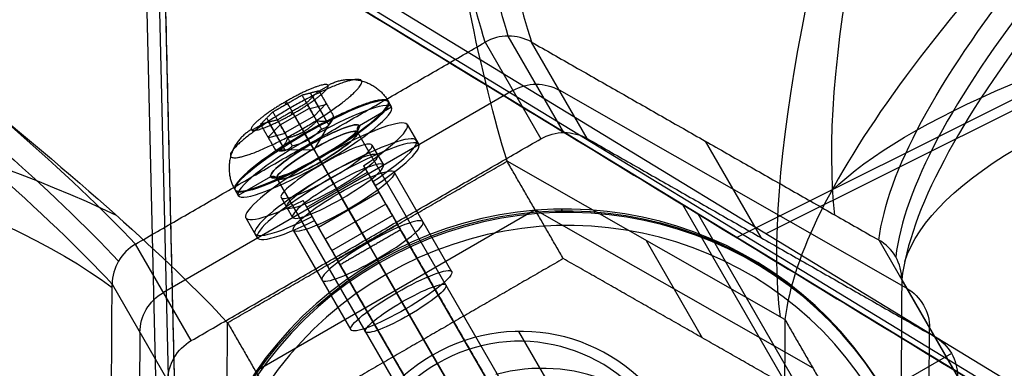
# Model space of a CAD drawing. Header units: millimetres. Extents: x -273 to 273, y -262 to 262.
# Tile 37 of 256: x -100 to -58, y 142 to 157. Entities that reach past the tile are written whole.
import ezdxf

# ---------------------------------------------------------------- set-up
doc = ezdxf.new("R2010")
doc.units = ezdxf.units.MM
doc.header["$MEASUREMENT"] = 0
doc.layers.add('Default', color=7, linetype='Continuous', true_color=0x000000)

# ---------------------------------------------------------------- blocks, each defined once
blk = doc.blocks.new('Block 02')
at = {"layer": 'Default', "color": 7, "true_color": 0xecf1ef}
for p, q in [((-92.186, -54.775, 960.46), (-94.715, -162.139, 984.622)), ((-91.638, -54.77, 960.538), (-94.167, -162.134, 984.7)), ((-93.919, -162.143, 984.686), (-91.39, -54.779, 960.524)), ((-35.401, -87.104, 960.524), (-70.965, -148.703, 978.76)), ((-37.237, -89.54, 956.138), (-71.615, -149.085, 973.766)), ((-1.745, -106.535, 960.524), (-93.461, -162.408, 984.686)), ((-1.619, -106.737, 960.538), (-93.334, -162.609, 984.7)), ((-93.059, -163.095, 984.622), (-1.343, -107.223, 960.46)), ((-94.908, -143.601, 780.098), (-95.004, -126.447, 782.49)), ((-61.113, -126.636, 785.201), (-61.017, -143.79, 782.809)), ((-60.083, -142.707, 767.841), (-64.815, -139.975, 767.841)), ((-96.104, -145.673, 794.906), (-93.713, -141.53, 765.29)), ((-77.944, -148.86, 780.864), (-89.944, -141.932, 780.864)), ((-59.821, -141.719, 768.001), (-62.213, -145.861, 797.617)), ((-62.213, -145.872, 797.615), (-59.821, -141.73, 767.999)), ((-66.021, -142.065, 782.778), (-77.944, -148.86, 780.864)), ((-92.706, -143.251, 765.131), (-95.098, -147.394, 794.747)), ((-82.738, -143.307, 765.928), (-85.206, -147.581, 765.131)), ((-83.495, -144.618, 775.306), (-82.738, -143.307, 765.928)), ((-73.189, -147.551, 796.757), (-70.776, -143.373, 766.885)), ((-63.2, -147.571, 797.298), (-60.808, -143.428, 767.682)), ((-88.328, -147.988, 776.977), (-85.86, -143.714, 777.774)), ((-67.227, -144.154, 797.714), (-79.15, -150.949, 795.8)), ((-85.963, -148.893, 774.509), (-83.495, -144.618, 775.306)), ((-78.902, -153.983, 779.939), (-93.902, -145.322, 779.939)), ((-86.362, -149.584, 779.445), (-83.894, -145.309, 780.242)), ((-85.15, -147.485, 795.8), (-83.894, -145.309, 780.242)), ((-62.004, -145.5, 782.49), (-76.908, -153.994, 780.098)), ((-83.998, -150.488, 776.977), (-81.53, -146.214, 777.774)), ((-85.963, -148.893, 774.509), (-85.206, -147.581, 765.131)), ((-70.652, -151.818, 796.102), (-68.26, -147.675, 766.486)), ((-69.308, -147.68, 973.158), (-4.302, -180.169, 946.122)), ((-68.027, -147.846, 978.028), (-0.928, -181.381, 950.121)), ((-87.598, -151.724, 794.747), (-86.362, -149.584, 779.445)), ((-80.098, -156.054, 794.747), (-77.706, -151.911, 765.131)), ((-75.713, -151.923, 765.29), (-78.104, -156.065, 794.906)), ((-76.719, -152.182, 765.173), (-79.109, -156.323, 794.773))]:
    blk.add_line(p, q, dxfattribs=at)
at = {"layer": 'Default', "color": 7, "true_color": 0xecf1ef, "extrusion": (0.493603, 0.854946, 0.159446)}
blk.add_circle((0, 794.514, -43.735), 2.5, dxfattribs=at)
at = {"layer": 'Default', "color": 7, "true_color": 0xecf1ef, "extrusion": (-0.079723, -0.138084, 0.987207)}
for centre, start, end in [((-8.66, -44.235, 782.514), 210, 270), ((17.321, -29.235, 782.514), 330, 30), ((-8.66, -44.235, 797.514), 210, 270), ((17.321, -29.235, 797.513), 330, 30), ((8.66, -44.235, 782.514), 270, 330), ((8.66, -44.235, 797.532), 270, 330)]:
    blk.add_arc(centre, 2, start, end, dxfattribs=at)
at = {"layer": 'Default', "color": 7, "true_color": 0xecf1ef, "extrusion": (0.493603, 0.854946, 0.159446)}
for centre, start, end in [((0, 794.514, -41.235), 180, 360), ((0, 794.514, -41.235), 360, 180), ((0, 794.514, -46.235), 180, 360), ((0, 794.514, -46.235), 360, 180)]:
    blk.add_arc(centre, 2.5, start, end, dxfattribs=at)
at = {"layer": 'Default', "color": 7, "true_color": 0xecf1ef, "extrusion": (0.860486, 0.490405, 0.138084)}
for centre, radius, start, end in [((-291.069, 771.004, -18.617), 202.521, 10.52393, 55.89308), ((-291.069, 771.004, -18.84), 197.521, 10.5983, 55.84855)]:
    blk.add_arc(centre, radius, start, end, dxfattribs=at)
at = {"layer": 'Default', "color": 7, "true_color": 0xecf1ef, "extrusion": (-0.00554, 0.990405, 0.138084)}
for centre, radius, start, end in [((291.069, 771.004, -33.837), 197.521, 124.15145, 169.4017), ((-134.437, 805.366, -34.237), 197.521, 2.46817, 46.6146), ((291.069, 771.004, -34.08), 202.521, 124.10692, 163.62208), ((-134.437, 805.366, -34.491), 202.521, 8.09547, 46.65913)]:
    blk.add_arc(centre, radius, start, end, dxfattribs=at)
at = {"layer": 'Default', "color": 7, "true_color": 0xecf1ef}
for points, degree in [([(-91.459, -58.235, 956.138), (-92.689, -110.454, 967.89), (-93.919, -162.673, 979.642)], 2), ([(-95.17, -162.398, 984.549), (-138.214, -133.968, 965.358), (-181.257, -105.538, 946.167)], 2), ([(-181.652, -106.221, 946.039), (-138.608, -134.651, 965.231), (-95.565, -163.081, 984.422)], 2), ([(-177.659, -107.362, 942.306), (-135.789, -135.017, 960.974), (-93.919, -162.673, 979.642)], 2), ([(-93.919, -162.673, 979.642), (-49.311, -135.498, 967.89), (-4.704, -108.323, 956.138)], 2), ([(-96.2, -128.518, 797.298), (-96.152, -137.096, 796.102), (-96.104, -145.673, 794.906)], 2), ([(-62.213, -145.861, 797.617), (-62.261, -137.284, 798.813), (-62.309, -128.707, 800.009)], 2), ([(-91.227, -130.297, 797.714), (-91.189, -137.159, 796.757), (-91.15, -144.021, 795.8)], 2), ([(-67.227, -144.154, 797.714), (-67.266, -137.292, 798.67), (-67.304, -130.43, 799.627)], 2), ([(-91.15, -144.021, 795.8), (-89.944, -141.932, 780.864), (-88.738, -139.842, 765.928)], 2), ([(-76.738, -146.771, 765.928), (-82.738, -143.307, 765.928), (-88.738, -139.842, 765.928)], 2), ([(-64.815, -139.975, 767.841), (-70.776, -143.373, 766.885), (-76.738, -146.771, 765.928)], 2), ([(-67.227, -144.154, 797.714), (-66.021, -142.065, 782.778), (-64.815, -139.975, 767.841)], 2), ([(-92.706, -143.251, 765.131), (-85.206, -147.581, 765.131), (-77.706, -151.911, 765.131)], 2), ([(-75.713, -151.923, 765.29), (-68.26, -147.675, 766.486), (-60.808, -143.428, 767.682)], 2), ([(-91.15, -144.021, 795.8), (-85.15, -147.485, 795.8), (-79.15, -150.949, 795.8)], 2), ([(-96.104, -145.679, 794.905), (-96.104, -145.677, 794.906), (-96.104, -145.675, 794.906), (-96.104, -145.673, 794.906)], 3), ([(-62.213, -145.861, 797.617), (-62.213, -145.863, 797.617), (-62.213, -145.865, 797.616), (-62.213, -145.867, 797.616)], 3), ([(-76.738, -146.771, 765.928), (-77.944, -148.86, 780.864), (-79.15, -150.949, 795.8)], 2), ([(-95.098, -147.394, 794.747), (-95.1, -147.393, 794.747), (-95.101, -147.392, 794.747), (-95.103, -147.391, 794.747)], 3), ([(-95.098, -147.394, 794.747), (-87.598, -151.724, 794.747), (-80.098, -156.054, 794.747)], 2), ([(-78.104, -156.065, 794.906), (-70.652, -151.818, 796.102), (-63.2, -147.571, 797.298)], 2), ([(-63.195, -147.568, 797.299), (-63.197, -147.569, 797.299), (-63.198, -147.57, 797.298), (-63.2, -147.571, 797.298)], 3), ([(-80.092, -156.057, 794.747), (-80.094, -156.056, 794.747), (-80.096, -156.055, 794.747), (-80.098, -156.054, 794.747)], 3), ([(-78.104, -156.065, 794.906), (-78.106, -156.066, 794.906), (-78.108, -156.067, 794.906), (-78.11, -156.068, 794.905)], 3)]:
    blk.add_open_spline(points, degree=degree, dxfattribs=at)
for points, knots in [([(-176.362, -205.292, 919.285), (-165.893, -198.59, 913.027), (-155.954, -192.095, 905.647), (-137.598, -179.793, 888.732), (-129.181, -173.987, 879.196), (-114.31, -163.338, 858.117), (-107.915, -158.535, 846.637), (-97.611, -150.249, 822.239), (-93.689, -146.756, 809.301), (-91.15, -144.021, 795.8)], [-879.495751, -879.495751, -879.495751, -879.495751, -837.156731, -837.156731, -794.836471, -794.836471, -752.393429, -752.393429, -709.935271, -709.935271, -709.935271, -709.935271]), ([(-3.407, -206.253, 933.118), (-12.674, -199.442, 925.281), (-21.24, -192.843, 916.422), (-36.538, -180.354, 896.814), (-43.268, -174.464, 886.067), (-54.481, -163.67, 862.902), (-58.916, -158.807, 850.556), (-65.119, -150.429, 824.838), (-66.897, -146.905, 811.443), (-67.227, -144.154, 797.714)], [-879.495751, -879.495751, -879.495751, -879.495751, -837.156729, -837.156729, -794.836466, -794.836466, -752.393422, -752.393422, -709.935271, -709.935271, -709.935271, -709.935271]), ([(-96.104, -145.679, 794.905), (-98.82, -148.605, 809.244), (-107.551, -156.324, 837.038), (-128.02, -171.533, 870.889), (-152.532, -188.402, 896.827), (-169.848, -199.794, 909.464), (-179.036, -205.727, 914.959)], [-1314.671432, -1314.671432, -1314.671432, -1314.671432, -1267.486618, -1220.301793, -1184.913174, -1149.524555, -1149.524555, -1149.524555, -1149.524555]), ([(-95.103, -147.391, 794.747), (-95.402, -147.215, 794.737), (-95.656, -146.961, 794.746), (-96.005, -146.364, 794.801), (-96.1, -146.021, 794.847), (-96.104, -145.679, 794.905)], [-7.355431, -7.355431, -7.355431, -7.355431, -6.289077, -6.289077, -5.222526, -5.222526, -5.222526, -5.222526]), ([(-62.213, -145.867, 797.616), (-62.211, -146.21, 797.558), (-62.302, -146.551, 797.497), (-62.644, -147.144, 797.386), (-62.896, -147.395, 797.337), (-63.195, -147.568, 797.299)], [-13.64441, -13.64441, -13.64441, -13.64441, -12.578056, -12.578056, -11.511505, -11.511505, -11.511505, -11.511505]), ([(-0.084, -206.722, 929.272), (-16.348, -194.663, 915.51), (-39.073, -176.205, 887.685), (-57.721, -156.603, 841.019), (-61.843, -148.81, 812.202), (-62.213, -145.867, 797.616)], [-189.353565, -189.353565, -189.353565, -189.353565, -118.576337, -71.391507, -24.206688, -24.206688, -24.206688, -24.206688]), ([(-178.764, -206.283, 914.82), (-169.564, -200.392, 909.31), (-152.231, -189.083, 896.648), (-127.713, -172.34, 870.685), (-107.261, -157.244, 836.843), (-98.542, -149.575, 809.087), (-95.83, -146.662, 794.773)], [0, 0, 0, 0, 35.012928, 70.025856, 116.70976, 163.377353, 163.377353, 163.377353, 163.377353]), ([(-0.337, -207.274, 929.09), (-16.62, -195.301, 915.297), (-39.355, -176.978, 887.432), (-57.987, -157.52, 840.779), (-62.103, -149.777, 812.001), (-62.473, -146.848, 797.441)], [0, 0, 0, 0, 70.213811, 117.023019, 163.815872, 163.815872, 163.815872, 163.815872]), ([(-178.406, -206.805, 914.859), (-169.174, -200.947, 909.357), (-151.775, -189.696, 896.707), (-127.15, -173.022, 870.751), (-106.591, -157.966, 836.886), (-97.827, -150.303, 809.087), (-95.103, -147.391, 794.747)], [-189.353565, -189.353565, -189.353565, -189.353565, -153.964953, -118.576332, -71.391504, -24.206688, -24.206688, -24.206688, -24.206688]), ([(-63.195, -147.568, 797.299), (-62.817, -150.498, 811.887), (-58.663, -158.234, 840.715), (-39.903, -177.642, 887.417), (-17.053, -195.884, 915.282), (-0.702, -207.793, 929.072)], [-1314.671432, -1314.671432, -1314.671432, -1314.671432, -1267.48661, -1220.301788, -1149.524555, -1149.524555, -1149.524555, -1149.524555]), ([(-79.15, -150.949, 795.8), (-80.25, -154.515, 809.301), (-81.313, -159.658, 822.239), (-83.337, -172.725, 846.637), (-84.3, -180.664, 858.117), (-86.087, -198.867, 879.196), (-86.906, -209.06, 888.732), (-88.381, -231.108, 905.647), (-89.038, -242.963, 913.027), (-89.607, -255.38, 919.285)], [709.935271, 709.935271, 709.935271, 709.935271, 752.393422, 752.393422, 794.836466, 794.836466, 837.156729, 837.156729, 879.495751, 879.495751, 879.495751, 879.495751]), ([(-80.092, -156.057, 794.747), (-80.963, -158.919, 805.502), (-82.666, -166.771, 826.517), (-85.299, -186.574, 858.896), (-87.835, -216.265, 889.921), (-89.286, -243.341, 907.523), (-89.895, -257.907, 914.859)], [-1314.671432, -1314.671432, -1314.671432, -1314.671432, -1279.282822, -1243.894204, -1196.709379, -1149.524555, -1149.524555, -1149.524555, -1149.524555]), ([(-79.098, -156.322, 794.773), (-79.973, -159.176, 805.507), (-81.694, -167.004, 826.487), (-84.391, -186.747, 858.834), (-87.037, -216.369, 889.856), (-88.596, -243.406, 907.474), (-89.264, -257.956, 914.82)], [0.016308, 0.016308, 0.016308, 0.016308, 35.008566, 70.017133, 116.695221, 163.37331, 163.37331, 163.37331, 163.37331]), ([(-88.647, -257.914, 914.959), (-87.921, -243.349, 907.632), (-86.257, -216.274, 890.047), (-83.502, -186.584, 859.04), (-80.737, -166.781, 826.671), (-78.992, -158.93, 805.659), (-78.11, -156.068, 794.905)], [-189.353565, -189.353565, -189.353565, -189.353565, -142.168743, -94.983921, -59.595304, -24.206688, -24.206688, -24.206688, -24.206688]), ([(-78.11, -156.068, 794.905), (-78.408, -156.236, 794.847), (-78.753, -156.324, 794.801), (-79.444, -156.321, 794.746), (-79.79, -156.228, 794.737), (-80.092, -156.057, 794.747)], [-13.64441, -13.64441, -13.64441, -13.64441, -12.578055, -12.578055, -11.511505, -11.511505, -11.511505, -11.511505])]:
    blk.add_open_spline(points, degree=3, knots=knots, dxfattribs=at)

msp = doc.modelspace()

# ---------------------------------------------------------------- linework, layer by layer
at = {"layer": 'Default', "color": 9, "true_color": 0xbfbfbf}
for p, q in [((-87.598, 153.883, -576.849), (-86.901, 152.677, -577.075)), ((-87.299, 153.911, -576.072), (-86.83, 154.182, -576.072)), ((-88.635, 153.399, -577.462), (-88.687, 153.488, -578.103)), ((-88.582, 153.429, -577.462), (-87.886, 152.222, -577.687)), ((-87.495, 153.712, -575.611), (-86.799, 152.505, -575.836)), ((-87.437, 152.889, -575.097), (-86.912, 153.423, -576.331)), ((-84.254, 153.532, -576.531), (-84.106, 153.276, -576.579)), ((-88.885, 152.51, -577.566), (-87.635, 153.232, -577.566)), ((-88.384, 152.964, -574.353), (-88.436, 153.053, -574.994)), ((-88.383, 153.084, -574.994), (-87.686, 151.877, -575.219)), ((-86.894, 153.392, -576.337), (-87.619, 153.204, -577.571)), ((-84.106, 153.276, -576.579), (-85.492, 152.476, -576.579)), ((-90.11, 152.288, -576.072), (-89.641, 152.559, -576.072)), ((-88.773, 151.595, -577.07), (-89.47, 152.802, -576.845)), ((-88.676, 151.421, -575.841), (-89.373, 152.628, -575.615)), ((-87.436, 152.887, -575.098), (-88.686, 152.165, -575.098)), ((-87.43, 151.433, -576.568), (-86.591, 152.867, -576.435)), ((-89.412, 151.979, -576.331), (-88.887, 152.513, -577.565)), ((-88.67, 152.137, -575.103), (-89.394, 151.948, -576.337)), ((-87.43, 151.433, -576.568), (-87.886, 152.222, -577.687)), ((-87.848, 152.157, -580.282), (-87.7, 151.9, -580.33)), ((-85.566, 152.205, -576.61), (-77.979, 139.064, -579.061)), ((-83.439, 152.521, -576.738), (-82.945, 151.666, -576.897)), ((-87.572, 151.679, -578.75), (-87.7, 151.9, -580.33)), ((-87.43, 151.433, -576.568), (-87.686, 151.877, -575.219)), ((-87.43, 151.433, -576.568), (-89.091, 151.423, -576.435)), ((-87.458, 151.481, -578.585), (-79.871, 138.34, -581.036)), ((-84.955, 151.646, -576.738), (-84.461, 150.791, -576.897)), ((-87.242, 151.107, -572.779), (-87.094, 150.851, -572.827)), ((-87.089, 150.828, -578.959), (-87.229, 151.069, -580.687)), ((-87.222, 151.073, -580.687), (-86.728, 150.218, -580.846)), ((-87.094, 150.851, -572.827), (-87.221, 151.072, -574.407)), ((-87.139, 150.929, -574.636), (-79.552, 137.788, -577.087)), ((-87.743, 148.976, -571.057), (-85.145, 150.476, -571.057)), ((-87.083, 150.831, -578.959), (-86.589, 149.976, -579.119)), ((-85.309, 150.759, -573.077), (-84.815, 149.904, -573.237)), ((-89.302, 150.276, -576.579), (-90.688, 149.476, -576.579)), ((-89.03, 150.205, -576.61), (-81.443, 137.064, -579.061)), ((-86.596, 149.973, -579.119), (-86.735, 150.214, -580.846)), ((-85.66, 148.352, -561.263), (-86.731, 150.206, -574.517)), ((-86.724, 150.21, -574.517), (-86.23, 149.355, -574.676)), ((-84.108, 148.679, -561.343), (-85.062, 150.331, -573.157)), ((-90.836, 149.732, -576.531), (-90.688, 149.476, -576.579)), ((-87.25, 148.121, -571.217), (-84.652, 149.621, -571.217)), ((-84.831, 149.932, -567.17), (-84.338, 149.078, -567.33)), ((-88.852, 149.396, -576.738), (-88.358, 148.541, -576.897)), ((-87.413, 148.404, -573.237), (-87.907, 149.259, -573.077)), ((-85.167, 147.497, -561.422), (-86.237, 149.351, -574.676)), ((-86.706, 147.179, -561.343), (-87.66, 148.831, -573.157)), ((-84.354, 149.106, -561.263), (-86.953, 147.606, -561.263)), ((-83.73, 148.024, -560.893), (-84.269, 148.959, -560.719)), ((-76.735, 148.755, -564.638), (-76.815, 148.893, -565.625)), ((-90.367, 148.521, -576.738), (-89.874, 147.666, -576.897)), ((-86.936, 147.578, -567.33), (-87.43, 148.432, -567.17)), ((-86.671, 147.119, -560.165), (-84.073, 148.619, -560.165)), ((-84.082, 148.635, -561.351), (-83.999, 148.49, -560.314)), ((-75.44, 133.667, -543.676), (-83.896, 148.313, -560.519)), ((-76.916, 133.222, -543.321), (-85.372, 147.869, -560.165)), ((-86.867, 147.459, -560.719), (-86.328, 146.524, -560.893)), ((-86.68, 147.135, -561.351), (-86.597, 146.99, -560.314)), ((-76.563, 132.611, -544.03), (-85.019, 147.257, -560.873)), ((-78.039, 132.167, -543.676), (-86.495, 146.813, -560.519)), ((-80.517, 139.459, -566.645), (-84.713, 146.726, -565.29)), ((-84.346, 146.092, -563.889), (-84.633, 146.588, -564.303)), ((-84.346, 146.092, -563.889), (-77.682, 134.55, -566.042)), ((-76.815, 140.475, -566.802), (-78.648, 143.651, -589.508)), ((-82.144, 142.277, -589.925), (-82.351, 142.635, -589.351)), ((-80.889, 140.104, -590.33), (-82.144, 142.277, -589.925))]:
    msp.add_line(p, q, dxfattribs=at)
at = {"layer": 'Default', "color": 9, "true_color": 0xbfbfbf, "extrusion": (-0.493603, 0.854946, 0.159446)}
for centre, radius in [((0, -597.072, 80.881), 3.8), ((0, -597.072, 80.624), 2.2), ((0, -597.072, 80.424), 2), ((0, -597.072, 79.124), 2.25), ((0, -597.072, 72.739), 2)]:
    msp.add_circle(centre, radius, dxfattribs=at)
at = {"layer": 'Default', "color": 9, "true_color": 0xbfbfbf, "extrusion": (0.079723, -0.138084, 0.987207)}
msp.add_circle((0, 61.124, -584.572), 16, dxfattribs=at)
at = {"layer": 'Default', "color": 9, "true_color": 0xbfbfbf, "extrusion": (-0.493603, 0.854946, 0.159446)}
for centre, radius, start, end in [((0, -597.072, 80.924), 3.8, 270, 180), ((0, -597.072, 80.624), 3.8, 180, 270), ((0, -597.072, 80.624), 3.8, 90, 180), ((0, -597.072, 79.624), 4, 112.0243, 67.9757), ((0, -597.072, 80.624), 2.2, 90, 270), ((0, -597.072, 80.424), 2, 0, 180), ((0, -597.072, 80.424), 2, 180, 270), ((0, -597.072, 80.624), 3.8, 270, 90), ((0, -597.072, 78.825), 4, 112.0243, 67.9757), ((0, -597.072, 78.624), 4, 112.0243, 67.9757), ((0, -597.072, 79.624), 2.25, 180, 270), ((0, -597.072, 80.624), 2.2, 270, 360), ((0, -597.072, 80.424), 2, 270, 0), ((0, -597.072, 79.624), 2.25, 90, 180), ((0, -597.072, 80.624), 2.2, 0, 90), ((0, -597.072, 78.624), 2.25, 180, 270), ((0, -597.072, 79.624), 2.25, 270, 90), ((0, -597.072, 78.624), 2.25, 90, 180), ((0, -597.072, 78.624), 2.25, 270, 90)]:
    msp.add_arc(centre, radius, start, end, dxfattribs=at)
at = {"layer": 'Default', "color": 9, "true_color": 0xbfbfbf, "extrusion": (0.079723, -0.138084, 0.987207)}
for centre, radius, start, end in [((2.2, 80.424, -597.072), 0.2, 90, 180), ((-2.2, 80.424, -597.072), 0.2, 0, 90), ((0, 61.124, -585.072), 16, 0, 180), ((0, 61.124, -584.072), 16, 0, 180), ((0, 61.124, -583.572), 15.5, 360, 180), ((0, 61.124, -608.072), 7.5, 0, 180), ((0, 61.124, -608.572), 7, 360, 180), ((0, 61.124, -596.572), 7.5, 284.9662, 75.0338)]:
    msp.add_arc(centre, radius, start, end, dxfattribs=at)
at = {"layer": 'Default', "color": 9, "true_color": 0xbfbfbf, "extrusion": (0.866025, 0.5, -2.35922e-16)}
msp.add_arc((174.947, -578.782), 0.2, 9.1748, 99.1748, dxfattribs=at)
at = {"layer": 'Default', "color": 9, "true_color": 0xbfbfbf, "extrusion": (0.866025, 0.5, -8.74301e-16)}
msp.add_arc((174.245, -574.439), 0.2, 279.1748, 9.1748, dxfattribs=at)
at = {"layer": 'Default', "color": 9, "true_color": 0xbfbfbf, "extrusion": (0.866025, 0.5, -2.54852e-13)}
msp.add_arc((169.333, -561.582, 1.5), 2, 9.1748, 45.1169, dxfattribs=at)
at = {"layer": 'Default', "color": 9, "true_color": 0xbfbfbf, "extrusion": (0.866025, 0.5, 0)}
for radius in [2, 1]:
    msp.add_arc((169.333, -561.582), radius, 9.1748, 45.1169, dxfattribs=at)
at = {"layer": 'Default', "color": 9, "true_color": 0xbfbfbf, "extrusion": (0.866025, 0.5, 7.91034e-14)}
msp.add_arc((169.333, -561.582, 1.5), 1, 9.1748, 45.1169, dxfattribs=at)
at = {"layer": 'Default', "color": 9, "true_color": 0xbfbfbf, "extrusion": (0.866025, 0.5, -5.23054e-14)}
msp.add_arc((169.333, -561.582, -1.5), 2, 9.1748, 45.1169, dxfattribs=at)
at = {"layer": 'Default', "color": 9, "true_color": 0xbfbfbf, "extrusion": (0.866025, 0.5, 4.08978e-13)}
msp.add_arc((169.333, -561.582, -1.5), 1, 9.1748, 45.1169, dxfattribs=at)
at = {"layer": 'Default', "color": 9, "true_color": 0xbfbfbf}
for points, weights, knots in [([(-85.399, 154.403, -576.317), (-85.141, 153.955, -573.115), (-87.949, 152.333, -573.115), (-90.758, 150.711, -573.115), (-91.017, 151.159, -576.317), (-91.276, 151.607, -579.519), (-88.467, 153.229, -579.519), (-85.658, 154.85, -579.519), (-85.399, 154.403, -576.317)], [0.853553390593, 0.603553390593, 0.853553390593, 0.603553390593, 0.853553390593, 0.603553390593, 0.853553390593, 0.603553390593, 0.853553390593], [-3.141593, -3.141593, -3.141593, -1.570796, -1.570796, 0, 0, 1.570796, 1.570796, 3.141593, 3.141593, 3.141593]), ([(-88.634, 153.519, -578.104), (-90.28, 152.569, -578.104), (-90.128, 152.307, -576.228), (-89.977, 152.044, -574.352), (-88.331, 152.994, -574.352), (-86.686, 153.944, -574.352), (-86.837, 154.207, -576.228)], [1, 0.707106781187, 1, 0.707106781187, 1, 0.707106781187, 1], [-8.953539, -8.953539, -8.953539, -5.969026, -5.969026, -2.984513, -2.984513, 0, 0, 0])]:
    msp.add_rational_spline(points, weights, degree=2, knots=knots, dxfattribs=at)
for points, weights in [([(-86.837, 154.207, -576.228), (-85.192, 155.157, -576.228), (-84.254, 153.532, -576.531)], [1, 0.707106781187, 1]), ([(-86.837, 154.207, -576.228), (-86.989, 154.469, -578.104), (-88.634, 153.519, -578.104)], [1, 0.707106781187, 1]), ([(-88.634, 153.519, -578.104), (-88.786, 153.781, -579.979), (-87.848, 152.157, -580.282)], [1, 0.707106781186, 1]), ([(-87.848, 152.157, -580.282), (-84.557, 154.057, -580.282), (-84.254, 153.532, -576.531)], [1, 0.707106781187, 1]), ([(-88.331, 152.994, -574.352), (-88.18, 152.732, -572.476), (-87.242, 151.107, -572.779)], [1, 0.707106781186, 1]), ([(-87.886, 152.222, -577.687), (-87.596, 152.39, -577.687), (-87.316, 152.679, -577.669)], [1.07735026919, 1.07735026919, 1]), ([(-86.591, 152.867, -576.435), (-86.851, 152.595, -577.085), (-87.316, 152.679, -577.669)], [1, 1.15470053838, 1]), ([(-87.116, 152.333, -575.201), (-86.751, 152.422, -575.851), (-86.591, 152.867, -576.435)], [1, 1.15470053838, 1]), ([(-90.128, 152.307, -576.228), (-91.774, 151.357, -576.228), (-90.836, 149.732, -576.531)], [1, 0.707106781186, 1]), ([(-88.566, 151.957, -577.669), (-88.176, 152.055, -577.687), (-87.886, 152.222, -577.687)], [1, 1.07735026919, 1.07735026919]), ([(-88.366, 151.612, -575.201), (-87.639, 151.794, -575.234), (-87.116, 152.333, -575.201)], [1, 1.15470053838, 1]), ([(-88.566, 151.957, -577.669), (-88.726, 151.512, -577.085), (-89.091, 151.423, -576.435)], [1, 1.15470053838, 1]), ([(-89.091, 151.423, -576.435), (-88.626, 151.339, -575.851), (-88.366, 151.612, -575.201)], [1, 1.15470053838, 1])]:
    msp.add_rational_spline(points, weights, degree=2, dxfattribs=at)
for points in [[(-87.957, 153.79, -577.462), (-87.595, 153.884, -576.845), (-87.233, 153.978, -576.228)], [(-87.233, 153.978, -576.228), (-87.495, 153.712, -575.611), (-87.758, 153.445, -574.994)], [(-87.233, 153.978, -576.228), (-86.912, 153.423, -576.331), (-86.591, 152.867, -576.435)], [(-89.207, 153.068, -577.462), (-88.582, 153.429, -577.462), (-87.957, 153.79, -577.462)], [(-87.758, 153.445, -574.994), (-88.383, 153.084, -574.994), (-89.008, 152.723, -574.994)], [(-87.957, 153.79, -577.462), (-87.637, 153.234, -577.565), (-87.316, 152.679, -577.669)], [(-87.116, 152.333, -575.201), (-87.437, 152.889, -575.097), (-87.758, 153.445, -574.994)], [(-89.733, 152.535, -576.228), (-89.47, 152.802, -576.845), (-89.207, 153.068, -577.462)], [(-89.207, 153.068, -577.462), (-88.887, 152.513, -577.565), (-88.566, 151.957, -577.669)], [(-89.008, 152.723, -574.994), (-89.37, 152.629, -575.611), (-89.733, 152.535, -576.228)], [(-88.366, 151.612, -575.201), (-88.687, 152.167, -575.097), (-89.008, 152.723, -574.994)], [(-89.733, 152.535, -576.228), (-89.412, 151.979, -576.331), (-89.091, 151.423, -576.435)], [(-85.309, 150.759, -573.077), (-84.831, 149.932, -567.17), (-84.354, 149.106, -561.263)], [(-83.861, 148.251, -561.422), (-84.338, 149.078, -567.33), (-84.815, 149.904, -573.237)], [(-86.953, 147.606, -561.263), (-87.43, 148.432, -567.17), (-87.907, 149.259, -573.077)], [(-84.354, 149.106, -561.263), (-84.108, 148.679, -561.343), (-83.861, 148.251, -561.422)], [(-87.413, 148.404, -573.237), (-86.936, 147.578, -567.33), (-86.459, 146.751, -561.422)], [(-84.073, 148.619, -560.165), (-83.896, 148.313, -560.519), (-83.72, 148.007, -560.873)], [(-84.073, 148.619, -560.165), (-79.845, 141.295, -551.743), (-75.617, 133.972, -543.321)], [(-86.459, 146.751, -561.422), (-85.16, 147.501, -561.422), (-83.861, 148.251, -561.422)], [(-83.72, 148.007, -560.873), (-85.019, 147.257, -560.873), (-86.318, 146.507, -560.873)], [(-75.264, 133.361, -544.03), (-79.492, 140.684, -552.452), (-83.72, 148.007, -560.873)], [(-86.459, 146.751, -561.422), (-86.706, 147.179, -561.343), (-86.953, 147.606, -561.263)], [(-86.318, 146.507, -560.873), (-86.495, 146.813, -560.519), (-86.671, 147.119, -560.165)], [(-86.671, 147.119, -560.165), (-82.443, 139.795, -551.743), (-78.215, 132.472, -543.321)], [(-86.318, 146.507, -560.873), (-82.09, 139.184, -552.452), (-77.862, 131.861, -544.03)]]:
    msp.add_open_spline(points, degree=2, dxfattribs=at)

# ---------------------------------------------------------------- block references
at = {"layer": 'Default', "color": 7, "true_color": 0xecf1ef, "extrusion": (0, 0, -1), "rotation": 180}
msp.add_blockref('Block 02', (0, 0, -200), dxfattribs=at)

doc.saveas('drawing.dxf')
